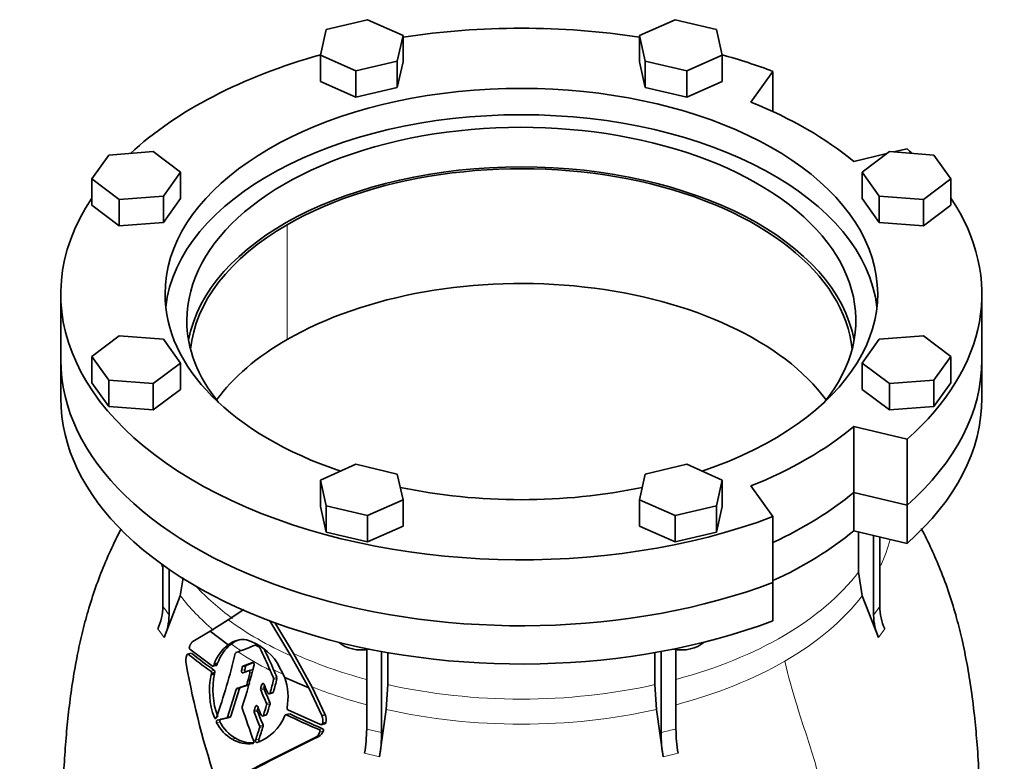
# Model space of a CAD drawing. Header units: millimetres. Extents: x 421 to 1312, y -1923 to 1668.
# Tile 10 of 24: x 1008 to 1312, y -735 to -505. Entities that reach past the tile are written whole.
import ezdxf

# ---------------------------------------------------------------- set-up
doc = ezdxf.new("R2010")
doc.units = ezdxf.units.MM
doc.layers.add('VSI344-454_FLANG', color=7, linetype='Continuous')
doc.layers.add('VSI344-454_TESTA', color=7, linetype='Continuous')

# ---------------------------------------------------------------- blocks, each defined once
blk = doc.blocks.new('SE4')
at = {"layer": 'VSI344-454_FLANG', "color": 7, "linetype": 'Continuous', "lineweight": 35}
for p, q in [((1115.45, -505.34), (1102.65, -508.41)), ((1126.45, -510.21), (1115.45, -505.34)), ((1210.57, -505.34), (1199.58, -510.21)), ((1223.37, -508.41), (1210.57, -505.34)), ((1102.65, -508.41), (1100.84, -516.34)), ((1225.18, -516.34), (1223.37, -508.41)), ((1124.64, -518.15), (1126.45, -510.21)), ((1126.45, -510.21), (1126.45, -518.38)), ((1199.58, -510.21), (1199.58, -518.38)), ((1199.58, -510.21), (1201.38, -518.15)), ((1100.84, -516.34), (1100.84, -524.5)), ((1100.84, -516.34), (1111.84, -521.21)), ((1214.19, -521.21), (1225.18, -516.34)), ((1225.18, -516.34), (1225.18, -524.5)), ((1111.84, -521.21), (1124.64, -518.15)), ((1124.64, -518.15), (1124.64, -526.31)), ((1124.64, -526.31), (1126.45, -518.38)), ((1199.58, -518.38), (1201.38, -526.31)), ((1201.38, -518.15), (1201.38, -526.31)), ((1201.38, -518.15), (1214.19, -521.21)), ((1111.84, -521.21), (1111.84, -529.37)), ((1214.19, -521.21), (1214.19, -529.37)), ((1234.05, -530.87), (1240.88, -521.35)), ((1240.88, -521.35), (1240.88, -533.79)), ((1100.84, -524.5), (1111.84, -529.37)), ((1111.84, -529.37), (1124.64, -526.31)), ((1201.38, -526.31), (1214.19, -529.37)), ((1214.19, -529.37), (1225.18, -524.5)), ((1282.36, -545.29), (1278.19, -546.29)), ((1035.4, -547.24), (1030.09, -554.63)), ((1049.13, -546.19), (1035.4, -547.24)), ((1057.57, -552.54), (1049.13, -546.19)), ((1276.09, -546.79), (1265.87, -549.24)), ((1276.89, -546.19), (1268.45, -552.54)), ((1290.63, -547.24), (1276.89, -546.19)), ((1295.93, -554.63), (1290.63, -547.24)), ((1052.27, -559.93), (1057.57, -552.54)), ((1057.57, -552.54), (1057.57, -560.7)), ((1268.45, -552.54), (1268.45, -560.7)), ((1268.45, -552.54), (1273.76, -559.93)), ((1030.09, -554.63), (1030.09, -562.79)), ((1030.09, -554.63), (1038.53, -560.97)), ((1287.49, -560.97), (1295.93, -554.63)), ((1295.93, -554.63), (1295.93, -562.79)), ((1038.53, -560.97), (1052.27, -559.93)), ((1052.27, -559.93), (1052.27, -568.09)), ((1273.76, -559.93), (1273.76, -568.09)), ((1273.76, -559.93), (1287.49, -560.97)), ((1030.09, -562.79), (1038.53, -569.14)), ((1038.53, -560.97), (1038.53, -569.14)), ((1052.27, -568.09), (1057.57, -560.7)), ((1268.45, -560.7), (1273.76, -568.09)), ((1287.49, -560.97), (1287.49, -569.14)), ((1287.49, -569.14), (1295.93, -562.79)), ((1038.53, -569.14), (1052.27, -568.09)), ((1273.76, -568.09), (1287.49, -569.14)), ((1020.51, -590.25), (1020.51, -610.66)), ((1305.51, -610.66), (1305.51, -590.25)), ((1038.53, -603.19), (1030.09, -609.54)), ((1052.27, -604.24), (1038.53, -603.19)), ((1287.49, -603.19), (1273.76, -604.24)), ((1295.93, -609.54), (1287.49, -603.19)), ((1057.57, -611.63), (1052.27, -604.24)), ((1273.76, -604.24), (1268.45, -611.63)), ((1030.09, -609.54), (1030.09, -617.71)), ((1030.09, -609.54), (1035.4, -616.93)), ((1049.13, -617.98), (1057.57, -611.63)), ((1057.57, -611.63), (1057.57, -619.79)), ((1268.45, -611.63), (1268.45, -619.79)), ((1268.45, -611.63), (1276.89, -617.98)), ((1290.63, -616.93), (1295.93, -609.54)), ((1295.93, -609.54), (1295.93, -617.71)), ((1030.09, -617.71), (1035.4, -625.1)), ((1035.4, -616.93), (1035.4, -625.1)), ((1035.4, -616.93), (1049.13, -617.98)), ((1049.13, -617.98), (1049.13, -626.14)), ((1276.89, -617.98), (1290.63, -616.93)), ((1276.89, -617.98), (1276.89, -626.14)), ((1290.63, -616.93), (1290.63, -625.1)), ((1290.63, -625.1), (1295.93, -617.71)), ((1049.13, -626.14), (1057.57, -619.79)), ((1268.45, -619.79), (1276.89, -626.14)), ((1035.4, -625.1), (1049.13, -626.14)), ((1276.89, -626.14), (1290.63, -625.1)), ((1265.87, -631.26), (1282.36, -635.2)), ((1265.87, -651.67), (1265.87, -631.26)), ((1282.36, -635.2), (1282.36, -655.62)), ((1111.84, -642.96), (1100.84, -647.83)), ((1124.64, -646.02), (1111.84, -642.96)), ((1214.19, -642.96), (1201.38, -646.02)), ((1225.18, -647.83), (1214.19, -642.96)), ((1100.84, -647.83), (1100.84, -656)), ((1100.84, -647.83), (1102.65, -655.76)), ((1126.45, -653.95), (1124.64, -646.02)), ((1201.38, -646.02), (1199.58, -653.95)), ((1223.37, -655.76), (1225.18, -647.83)), ((1225.18, -647.83), (1225.18, -656)), ((1240.88, -659.15), (1234.05, -649.63)), ((1265.87, -651.67), (1282.36, -655.62)), ((1115.45, -658.82), (1126.45, -653.95)), ((1126.45, -653.95), (1126.45, -662.12)), ((1199.58, -653.95), (1199.58, -662.12)), ((1199.58, -653.95), (1210.57, -658.82)), ((1100.84, -656), (1102.65, -663.93)), ((1102.65, -655.76), (1102.65, -663.93)), ((1102.65, -655.76), (1115.45, -658.82)), ((1210.57, -658.82), (1223.37, -655.76)), ((1223.37, -655.76), (1223.37, -663.93)), ((1223.37, -663.93), (1225.18, -656)), ((1115.45, -658.82), (1115.45, -666.99)), ((1210.57, -658.82), (1210.57, -666.99)), ((1240.88, -659.15), (1240.88, -679.57)), ((1102.65, -663.93), (1115.45, -666.99)), ((1115.45, -666.99), (1126.45, -662.12)), ((1199.58, -662.12), (1210.57, -666.99)), ((1210.57, -666.99), (1223.37, -663.93))]:
    blk.add_line(p, q, dxfattribs=at)
for centre, major_axis, start_param, end_param in [((1163.01, -590.25), (142.5, 0), 1.311301, 1.830292), ((1163.01, -590.25), (142.5, 0), 2.022017, 2.584178), ((1163.01, -590.25), (142.5, 0), 0.992709, 1.119576), ((1163.01, -590.25), (-110.25, 0), 2.103318, 6.283185), ((1163.01, -590.25), (125, 0), 0.604412, 0.966385), ((1163.01, -598.41), (110.25, 0), 0.064181, 3.077412), ((1163.01, -598.41), (-103.5, 0), 2.703137, 6.283185), ((1163.01, -590.25), (-142.5, 0), 3.699007, 3.71968), ((1163.01, -610.66), (103.5, 0), 0.102659, 3.038933), ((1163.01, -590.25), (142.5, 0), 2.772791, 5.290477), ((1163.01, -590.25), (-142.5, 0), 2.563505, 3.510394), ((1163.01, -590.25), (-110.25, 0), 0, 1.038274), ((1163.01, -598.41), (-103.5, 0), 0, 0.438456), ((1163.01, -610.66), (142.5, 0), 3.141593, 5.290477), ((1163.01, -610.66), (-142.5, 0), 2.563505, 3.141593), ((1163.01, -590.25), (125, 0), 5.316801, 5.678774), ((1163.01, -590.25), (-110.25, 0), 1.224323, 1.91727), ((1163.01, -610.66), (125, 0), 5.384862, 5.678774)]:
    blk.add_ellipse(centre, major_axis=major_axis, ratio=0.57735, start_param=start_param, end_param=end_param, dxfattribs=at)
at = {"layer": 'VSI344-454_TESTA', "color": 4, "linetype": 'Continuous', "lineweight": 9}
for p, q in [((1090.53, -604.33), (1090.53, -568.82)), ((1272, -689.6), (1273.91, -686.94)), ((1050.55, -693.89), (1052.46, -696.56)), ((1273.56, -696.56), (1275.47, -693.89)), ((1059.95, -701.74), (1061.02, -701.46)), ((1066.96, -707), (1068, -706.72)), ((1077.44, -706.49), (1076.41, -706.76)), ((1077.71, -705.47), (1076.68, -705.74)), ((1079.03, -707.56), (1079.68, -707.39)), ((1086.33, -709.16), (1087.36, -708.89)), ((1086.36, -709.54), (1087.39, -709.27)), ((1075.78, -712.37), (1074.75, -712.65)), ((1077.82, -711.41), (1078.85, -711.13)), ((1078.06, -711.12), (1079.09, -710.85)), ((1083.4, -712.1), (1082.37, -712.38)), ((1083.43, -712.51), (1082.4, -712.79)), ((1083.31, -710.94), (1082.71, -711.1)), ((1085.28, -713.67), (1086.31, -713.4)), ((1081.38, -718.95), (1080.34, -719.23)), ((1081.39, -717.77), (1080.74, -717.95)), ((1084.19, -716.98), (1085.22, -716.7)), ((1084.21, -717.39), (1085.25, -717.12)), ((1069.08, -721.08), (1068.04, -721.35)), ((1072.07, -721.21), (1073.11, -720.94)), ((1081.39, -719.36), (1080.36, -719.64)), ((1083.25, -720.56), (1084.29, -720.29)), ((1090.34, -720.49), (1091.38, -720.21)), ((1069.78, -722.66), (1068.74, -722.93)), ((1082.04, -723.92), (1083.09, -723.64)), ((1082.06, -724.33), (1083.1, -724.06)), ((1100.42, -725.07), (1101.48, -724.78)), ((1115.16, -724.9), (1119.78, -726)), ((1074.61, -727.76), (1073.58, -728.04)), ((1081.81, -728.06), (1080.77, -728.34)), ((1100.69, -725.76), (1101.76, -725.47)), ((1114.51, -732.38), (1119.13, -733.49)), ((1206.89, -733.49), (1211.51, -732.38))]:
    blk.add_line(p, q, dxfattribs=at)
at = {"layer": 'VSI344-454_TESTA', "color": 7, "linetype": 'Continuous', "lineweight": 35}
for p, q in [((1020.51, -610.66), (1020.51, -622.5)), ((1305.51, -622.5), (1305.51, -610.66)), ((1282.36, -655.62), (1265.87, -651.67)), ((1265.87, -651.67), (1265.87, -663.51)), ((1282.36, -655.62), (1282.36, -667.46)), ((1282.36, -667.46), (1265.87, -663.51)), ((1267.35, -663.87), (1267.35, -676.31)), ((1272, -664.98), (1272, -689.6)), ((1273.91, -665.44), (1273.91, -686.94)), ((1052.11, -674.01), (1052.11, -686.94)), ((1054.03, -675.47), (1054.03, -689.6)), ((1267.35, -676.31), (1268.52, -683.63)), ((1057.5, -683.63), (1058.39, -678.08)), ((1240.88, -691.4), (1240.88, -679.57)), ((1057.5, -683.63), (1052.46, -696.56)), ((1273.56, -696.56), (1268.52, -683.63)), ((1072.3, -691.08), (1077.16, -687.9)), ((1066.77, -694.58), (1072.3, -691.08)), ((1085.2, -691.38), (1091.73, -702.27)), ((1061.41, -697.75), (1066.77, -694.58)), ((1066.77, -694.59), (1072.26, -698.84)), ((1092.5, -701.52), (1086.73, -691.88)), ((1067.43, -705.42), (1060.46, -700.18)), ((1115.16, -700.24), (1115.16, -724.9)), ((1210.86, -700.24), (1210.86, -724.9)), ((1060.86, -701.41), (1059.66, -701.73)), ((1074.72, -701.25), (1075.4, -700.99)), ((1091.73, -702.27), (1097.23, -712.13)), ((1098.3, -711.9), (1092.5, -701.52)), ((1119.78, -700.81), (1119.78, -726)), ((1121.71, -701.24), (1121.71, -711.14)), ((1204.32, -701.24), (1204.32, -711.14)), ((1206.24, -700.78), (1206.24, -726)), ((1067.57, -705.48), (1068.79, -705.15)), ((1068, -704.79), (1067.86, -705.2)), ((1067.86, -705.2), (1068.9, -704.92)), ((1069.04, -704.52), (1068, -704.79)), ((1068.9, -704.92), (1069.04, -704.52)), ((1079.8, -704.29), (1076.89, -705.47)), ((1077.92, -705.19), (1076.89, -705.47)), ((1077.92, -705.19), (1079.91, -704.39)), ((1079.66, -706.57), (1078.42, -706.9)), ((1089.84, -708.97), (1087.5, -704.36)), ((1067.13, -707.65), (1067.03, -708.09)), ((1068.07, -707.81), (1067.03, -708.09)), ((1067.14, -707.65), (1068.18, -707.37)), ((1068.07, -707.81), (1068.18, -707.37)), ((1076.87, -707.46), (1078.55, -706.87)), ((1089.84, -708.97), (1097.23, -712.13)), ((1074.75, -712.65), (1072.07, -721.21)), ((1073.11, -720.94), (1075.78, -712.37)), ((1076.02, -712.09), (1074.99, -712.37)), ((1097.23, -712.13), (1101.3, -720.75)), ((1102.36, -720.47), (1098.3, -711.9)), ((1121.22, -718.85), (1121.71, -711.14)), ((1204.32, -711.14), (1204.8, -718.85)), ((1084.97, -713.98), (1086.17, -713.66)), ((1100.9, -723.49), (1090.8, -718.92)), ((1121.22, -718.85), (1119.13, -733.49)), ((1206.89, -733.49), (1204.8, -718.85)), ((1071.8, -721.51), (1072.91, -721.21)), ((1082.92, -720.87), (1084.14, -720.54)), ((1091.19, -720.16), (1089.96, -720.49)), ((1102.36, -720.47), (1101.3, -720.75)), ((1101.07, -723.54), (1102.43, -723.17)), ((1101.48, -723.16), (1102.54, -722.87)), ((1100.32, -727.22), (1099.25, -727.51))]:
    blk.add_line(p, q, dxfattribs=at)
for centre, radius, start, end in [((1034.9, -686.72), 17.21, 335.3744, 359.2724), ((1291.15, -686.71), 17.24, 180.7403, 204.6067), ((1036.81, -689.39), 17.21, 335.3744, 359.2724), ((1289.24, -689.38), 17.24, 180.7408, 204.6061), ((1076.9, -704.56), 7.37, 81.4264, 129.0307), ((1077.93, -704.28), 7.37, 103.9874, 129.3601), ((1072.32, -714.81), 18.43, 34.5428, 72.0547), ((1079.91, -708.81), 12.57, 127.5075, 161.3724), ((1080.97, -708.53), 12.59, 127.7727, 161.3858), ((867.59, -161.55), 578.08, 291.06821, 291.6291), ((1080.75, -699.18), 0.266, 56.1385, 108.2566), ((1157.75, -566.67), 153, 239.8471, 240.2436), ((1081.48, -700.04), 0.648, 25.8257, 58.0845), ((988.08, -747.8), 105.54, 22.8825, 27.0751), ((981.95, -750.67), 113.36, 22.9119, 26.5091), ((1064.05, -703.74), 4.84, 158.6835, 191.8244), ((1135.46, -608.48), 120, 231.0052, 235.1881), ((1135.41, -610.01), 117.89, 230.8709, 235.1227), ((837.27, -642.46), 244.49, 341.1823, 346.0206), ((1074.88, -701.58), 0.363, 115.5886, 171.1568), ((1315.87, -658.64), 260.67, 190.1859, 198.7419), ((937.05, -669.98), 144.14, 345.214, 345.6346), ((899.89, -661.51), 185.57, 342.2733, 346.4564), ((1077.06, -705.81), 0.384, 116.0706, 169.0962), ((937.12, -669.57), 145.1, 345.2584, 345.6761), ((1078.08, -705.53), 0.38, 115.8212, 169.4159), ((461.4, -969.75), 677.08, 22.63555, 22.85641), ((415.88, -989.57), 727.78, 22.6856, 22.88634), ((1089.98, -713), 23.47, 167.9169, 200.8533), ((1091.13, -712.71), 23.57, 167.9856, 200.779), ((921.27, -666.67), 162.97, 344.1686, 345.4676), ((944.96, -674.79), 145.61, 344.5122, 346.193), ((945.06, -674.38), 146.55, 344.5598, 346.2291), ((1085.76, -709.4), 0.618, 347.0743, 23.0586), ((1086.79, -709.13), 0.619, 347.1564, 23.0692), ((1072.17, -714.97), 18.66, 349.6624, 18.7848), ((1075.15, -712.74), 0.408, 112.7705, 166.6726), ((1076.18, -712.46), 0.402, 112.3972, 167.1149), ((1077.68, -711.04), 0.394, 292.0707, 347.757), ((1082.98, -712.54), 0.636, 165.1624, 203.0979), ((923.28, -668.3), 165.08, 344.5117, 344.9723), ((2395.29, -153.64), 1427.01, 203.06874, 203.25171), ((1084.01, -712.26), 0.635, 165.1919, 203.1766), ((923.92, -668.05), 165.44, 344.5586, 344.7934), ((2337.8, -176.99), 1363.9, 203.1188, 203.31025), ((1077.27, -718.2), 0.653, 163.0594, 198.5034), ((1503.11, -575.34), 449.82, 198.5463, 199.9303), ((777.92, -625.4), 316.64, 342.7627, 343.0059), ((1081.98, -719.13), 0.632, 163.2177, 201.1929), ((782.71, -626.5), 312.65, 342.7993, 342.93), ((1763.31, -444.7), 734.57, 201.8373, 202.05963), ((816.1, -637.61), 279.73, 342.7488, 343.4274), ((1083.62, -717.22), 0.616, 343.9771, 23.2821), ((819.87, -638.36), 276.82, 342.7852, 343.4707), ((1084.66, -716.95), 0.616, 344.0463, 23.3274), ((1091.07, -718.43), 0.559, 168.8055, 240.963), ((1071.67, -721.12), 0.406, 286.8819, 346.3193), ((1072.71, -720.84), 0.412, 287.3234, 345.899), ((1080.95, -719.41), 0.633, 163.1858, 201.1368), ((1594.22, -519.62), 551.42, 201.2683, 201.7466), ((1076.62, -715.68), 14.13, 289.1626, 339.1885), ((1595.39, -518.85), 551.72, 201.3111, 201.7892), ((1090.18, -720.82), 0.375, 64.237, 161.0362), ((1189.9, -514.73), 228.58, 244.1786, 246.9546), ((1189.83, -516.3), 226.42, 244.2289, 247.0352), ((1097.19, -722.27), 4.38, 348.3424, 20.3138), ((1098.26, -721.99), 4.37, 348.397, 20.4274), ((1079.55, -717.53), 12.08, 206.5435, 240.3769), ((1080.58, -717.26), 12.08, 206.5203, 240.3666), ((-477.3, -224.15), 1637.62, 342.06838, 342.21569), ((-272.93, -289.65), 1423.92, 342.06761, 342.23702), ((1081.47, -724.15), 0.616, 342.6149, 21.6379), ((1082.51, -723.87), 0.616, 342.6486, 21.6754), ((1100.2, -725.56), 0.537, 338.1422, 65.2538), ((1101.07, -723.1), 0.418, 246.3431, 352.2321), ((1101.26, -725.27), 0.537, 338.2223, 65.3883), ((1102.13, -722.82), 0.42, 246.5562, 352.0348), ((1067.04, -724.5), 48.12, 350.5754, 359.5276), ((1258.98, -724.5), 48.12, 180.4724, 189.4246), ((1485.1, -1519.98), 881.42, 115.96048, 118.13059), ((1486.04, -1519.93), 881.58, 115.94686, 118.11883), ((1078.56, -720.09), 9.38, 237.9376, 278.4597), ((1079.59, -719.81), 9.38, 237.927, 273.3992), ((1097.56, -724.64), 3.33, 300.6615, 340.4419), ((1098.64, -724.37), 3.31, 300.4988, 340.5853), ((1071.67, -725.61), 48.11, 350.5746, 359.5285), ((1254.36, -725.61), 48.12, 180.4724, 189.4246)]:
    blk.add_arc(centre, radius, start, end, dxfattribs=at)
at = {"layer": 'VSI344-454_TESTA', "color": 4, "linetype": 'Continuous', "lineweight": 9}
for centre, radius, start, end in [((1009.17, -719.75), 54.05, 33.898, 37.3799), ((1224.33, -791.34), 67.79, 101.4626, 105.478)]:
    blk.add_arc(centre, radius, start, end, dxfattribs=at)
at = {"layer": 'VSI344-454_TESTA', "color": 7, "linetype": 'Continuous', "lineweight": 35}
for centre, major_axis, start_param, end_param in [((1163.01, -610.66), (-102.5, 0), 3.197731, 5.497787), ((1163.01, -610.66), (102.5, 0), 2.356194, 3.085455), ((1163.01, -646.18), (-102.5, 0), 3.543769, 5.497787), ((1163.01, -646.18), (102.5, 0), 2.356194, 2.739416), ((1163.01, -610.66), (142.5, 0), 3.141593, 5.290477), ((1163.01, -610.66), (-142.5, 0), 2.563505, 3.141593), ((1163.01, -622.5), (142.5, 0), 3.141593, 5.290477), ((1163.01, -622.5), (-142.5, 0), 2.563505, 3.141593), ((1163.01, -610.66), (125, 0), 5.384862, 5.678774), ((1163.01, -622.5), (125, 0), 5.384862, 5.678774), ((1113.65, -695.8), (-8, 0), 0.514148, 1.885753), ((1212.38, -695.8), (-8, 0), 1.255839, 2.627445)]:
    blk.add_ellipse(centre, major_axis=major_axis, ratio=0.57735, start_param=start_param, end_param=end_param, dxfattribs=at)
at = {"layer": 'VSI344-454_TESTA', "color": 4, "linetype": 'Continuous', "lineweight": 9}
for centre, major_axis, start_param, end_param in [((1163.01, -656.83), (-115.26, 0), 2.876084, 3.000264), ((1163.01, -656.83), (115.26, 0), 3.398645, 3.417526), ((1163.01, -649.8), (114, 0), 5.145858, 5.868555), ((1163.01, -649.8), (-114, 0), 0.490111, 0.669286), ((1163.01, -656.83), (-115.26, 0), 0.41439, 0.598473), ((1163.01, -656.83), (115.26, 0), 5.497787, 5.868795), ((1163.01, -649.8), (-115.5, 0), 0.667535, 0.905636), ((1163.01, -656.83), (-115.26, 0), 0.678203, 0.720353), ((1163.01, -656.48), (-116.7, 0), 0.721598, 0.842309), ((1163.01, -649.8), (-114, 0), 0.90392, 1.136958), ((1163.01, -656.83), (-115.26, 0), 0.843396, 0.877131), ((1163.01, -656.83), (115.26, 0), 5.140995, 5.497787), ((1163.01, -656.83), (-115.26, 0), 0.974671, 1.142691), ((1163.01, -649.8), (114, 0), 4.341621, 5.083156), ((1163.01, -656.83), (-115.26, 0), 1.199788, 1.941804)]:
    blk.add_ellipse(centre, major_axis=major_axis, ratio=0.57735, start_param=start_param, end_param=end_param, dxfattribs=at)
at = {"layer": 'VSI344-454_TESTA', "color": 7, "linetype": 'Continuous', "lineweight": 35}
for points, knots in [([(1039.2, -662.9), (1038.47, -664.31), (1036.65, -667.95), (1033.93, -674), (1031.21, -681.08), (1028.94, -688.21), (1027.07, -695.26), (1025.53, -702.33), (1024.2, -709.82), (1023.12, -717.65), (1022.27, -725.79), (1021.64, -734.01), (1021.22, -741.89), (1020.98, -749.16), (1020.85, -755.12), (1020.76, -759.73), (1020.68, -763.93), (1020.65, -766.8), (1020.66, -768.21), (1020.66, -768.22)], [0.268791, 0.268791, 0.268791, 0.268791, 0.2994064, 0.3474862, 0.3962155, 0.4453554, 0.4911751, 0.5367529, 0.585889, 0.6400119, 0.6937793, 0.7514987, 0.8111551, 0.8598626, 0.9065194, 0.9430644, 0.9702522, 0.9998582, 1, 1, 1, 1]), ([(1305.36, -768.25), (1305.36, -767.18), (1305.36, -764.87), (1305.29, -761.11), (1305.21, -757.24), (1305.12, -752.31), (1304.96, -746.17), (1304.63, -738.35), (1304.12, -730.23), (1303.34, -721.45), (1302.33, -713.17), (1301.01, -705.01), (1299.49, -697.58), (1297.66, -690.25), (1295.45, -682.95), (1292.84, -675.84), (1289.94, -669.15), (1287.9, -664.98), (1286.82, -662.9), (1286.8, -662.85)], [0, 0, 0, 0, 0.0197175, 0.0499341, 0.078512, 0.1125501, 0.1619145, 0.2122512, 0.2776217, 0.3327138, 0.3923564, 0.4445103, 0.4950819, 0.5398793, 0.5902485, 0.6413228, 0.6856582, 0.7299754, 0.7309332, 0.7309332, 0.7309332, 0.7309332]), ([(1060.33, -699.45), (1060.32, -699.47), (1060.31, -699.51), (1060.3, -699.58), (1060.29, -699.65), (1060.28, -699.72), (1060.29, -699.79), (1060.3, -699.88), (1060.33, -699.99), (1060.38, -700.1), (1060.43, -700.15), (1060.46, -700.18)], [0, 0, 0, 0, 0.084422, 0.165946, 0.246194, 0.32687, 0.409652, 0.496096, 0.666594, 0.830213, 1, 1, 1, 1]), ([(1060.33, -699.45), (1060.36, -699.37), (1060.43, -699.2), (1060.52, -698.97), (1060.62, -698.76), (1060.72, -698.57), (1060.82, -698.37), (1060.95, -698.18), (1061.1, -698), (1061.25, -697.85), (1061.36, -697.78), (1061.41, -697.74)], [0, 0, 0, 0, 0.117532, 0.229212, 0.33436, 0.43261, 0.523843, 0.650327, 0.771212, 0.88734, 1, 1, 1, 1]), ([(1059.95, -701.74), (1059.94, -701.73), (1059.92, -701.71), (1059.88, -701.7), (1059.83, -701.69), (1059.77, -701.69), (1059.71, -701.72), (1059.66, -701.76), (1059.61, -701.82), (1059.56, -701.9), (1059.54, -701.95), (1059.53, -701.98)], [0, 0, 0, 0, 0.08625, 0.171682, 0.257868, 0.382817, 0.507255, 0.630143, 0.752988, 0.876537, 1, 1, 1, 1]), ([(1067.43, -705.42), (1067.44, -705.43), (1067.47, -705.45), (1067.52, -705.47), (1067.58, -705.47), (1067.63, -705.46), (1067.7, -705.43), (1067.79, -705.36), (1067.84, -705.26), (1067.86, -705.2)], [0, 0, 0, 0, 0.103611, 0.203327, 0.301591, 0.400957, 0.503894, 0.751518, 1, 1, 1, 1]), ([(1068, -706.72), (1068.01, -706.73), (1068.04, -706.75), (1068.07, -706.79), (1068.11, -706.84), (1068.15, -706.91), (1068.18, -706.99), (1068.2, -707.09), (1068.2, -707.18), (1068.2, -707.28), (1068.19, -707.34), (1068.18, -707.37)], [0, 0, 0, 0, 0.082749, 0.16522, 0.248732, 0.373164, 0.49838, 0.623857, 0.748892, 0.874795, 1, 1, 1, 1]), ([(1068.9, -704.92), (1068.89, -704.94), (1068.88, -704.98), (1068.86, -705.03), (1068.82, -705.08), (1068.77, -705.13), (1068.72, -705.17), (1068.65, -705.19), (1068.59, -705.19), (1068.53, -705.18), (1068.49, -705.15), (1068.47, -705.14)], [0, 0, 0, 0, 0.083986, 0.167509, 0.251959, 0.376203, 0.500583, 0.624697, 0.748972, 0.874639, 1, 1, 1, 1]), ([(1076.87, -707.46), (1076.84, -707.46), (1076.78, -707.48), (1076.64, -707.44), (1076.48, -707.31), (1076.4, -707.08), (1076.39, -706.9), (1076.4, -706.81), (1076.41, -706.76)], [0, 0, 0, 0, 0.124721, 0.24865, 0.50038, 0.748839, 0.874692, 1, 1, 1, 1]), ([(1077.44, -706.49), (1077.43, -706.53), (1077.42, -706.62), (1077.43, -706.76), (1077.46, -706.9), (1077.52, -707.02), (1077.61, -707.12), (1077.7, -707.18), (1077.8, -707.2), (1077.87, -707.19), (1077.9, -707.18)], [0, 0, 0, 0, 0.12575, 0.251408, 0.377042, 0.502526, 0.627755, 0.752499, 0.8765, 1, 1, 1, 1]), ([(1079.58, -706.6), (1079.6, -706.59), (1079.63, -706.58), (1079.68, -706.58), (1079.73, -706.59), (1079.79, -706.61), (1079.84, -706.63), (1079.86, -706.65)], [0, 0, 0, 0, 0.0629499, 0.1246998, 0.186508, 0.2496293, 0.3551818, 0.3551818, 0.3551818, 0.3551818]), ([(1079.8, -704.29), (1079.81, -704.28), (1079.84, -704.27), (1079.91, -704.27), (1080, -704.28), (1080.1, -704.34), (1080.19, -704.44), (1080.26, -704.56), (1080.3, -704.69), (1080.31, -704.81), (1080.31, -704.9), (1080.3, -704.95), (1080.3, -704.97)], [0, 0, 0, 0, 0.062353, 0.125158, 0.24996, 0.374797, 0.499677, 0.624614, 0.749589, 0.874588, 0.937494, 1, 1, 1, 1]), ([(1067.14, -707.65), (1067.14, -707.63), (1067.15, -707.59), (1067.16, -707.53), (1067.16, -707.45), (1067.15, -707.37), (1067.14, -707.27), (1067.11, -707.19), (1067.06, -707.11), (1067.02, -707.05), (1066.98, -707.02), (1066.96, -707)], [0, 0, 0, 0, 0.083676, 0.167034, 0.251419, 0.376349, 0.501804, 0.626849, 0.751332, 0.876067, 1, 1, 1, 1]), ([(1079.03, -707.56), (1079.03, -707.54), (1079.04, -707.49), (1079.05, -707.4), (1079.04, -707.29), (1079, -707.15), (1078.94, -707.03), (1078.85, -706.94), (1078.76, -706.87), (1078.67, -706.85), (1078.6, -706.86), (1078.57, -706.87), (1078.55, -706.87)], [0, 0, 0, 0, 0.062709, 0.125843, 0.25116, 0.376322, 0.501352, 0.626278, 0.751007, 0.875429, 0.937895, 1, 1, 1, 1]), ([(1082.71, -711.1), (1082.72, -711.08), (1082.73, -711.03), (1082.76, -710.98), (1082.8, -710.93), (1082.85, -710.87), (1082.93, -710.82), (1083.04, -710.79), (1083.15, -710.81), (1083.26, -710.87), (1083.35, -710.96), (1083.39, -711.05), (1083.42, -711.09)], [0, 0, 0, 0, 0.062966, 0.124796, 0.186784, 0.250209, 0.375117, 0.49931, 0.626183, 0.752696, 0.875851, 1, 1, 1, 1]), ([(1084.56, -713.69), (1084.57, -713.71), (1084.59, -713.75), (1084.63, -713.81), (1084.68, -713.86), (1084.74, -713.92), (1084.83, -713.96), (1084.95, -713.98), (1085.06, -713.96), (1085.16, -713.89), (1085.24, -713.8), (1085.27, -713.72), (1085.28, -713.67)], [0, 0, 0, 0, 0.063279, 0.124964, 0.186389, 0.248902, 0.37582, 0.50344, 0.627237, 0.751955, 0.876448, 1, 1, 1, 1]), ([(1086.31, -713.4), (1086.31, -713.42), (1086.29, -713.46), (1086.26, -713.52), (1086.23, -713.57), (1086.17, -713.63), (1086.12, -713.67), (1086.07, -713.68), (1086.07, -713.68)], [0, 0, 0, 0, 0.0635375, 0.125825, 0.1881816, 0.2519239, 0.3777756, 0.4008667, 0.4008667, 0.4008667, 0.4008667]), ([(1080.74, -717.95), (1080.74, -717.92), (1080.76, -717.88), (1080.79, -717.82), (1080.83, -717.77), (1080.89, -717.71), (1080.97, -717.66), (1081.08, -717.64), (1081.2, -717.66), (1081.3, -717.72), (1081.39, -717.81), (1081.43, -717.89), (1081.45, -717.93)], [0, 0, 0, 0, 0.06381, 0.126263, 0.188678, 0.252375, 0.378548, 0.504124, 0.629235, 0.754264, 0.876896, 1, 1, 1, 1]), ([(1068.69, -721.32), (1068.68, -721.34), (1068.67, -721.38), (1068.64, -721.44), (1068.6, -721.49), (1068.55, -721.55), (1068.48, -721.6), (1068.38, -721.62), (1068.27, -721.61), (1068.18, -721.56), (1068.1, -721.47), (1068.06, -721.39), (1068.04, -721.35)], [0, 0, 0, 0, 0.063465, 0.12566, 0.187794, 0.251081, 0.375353, 0.499064, 0.623924, 0.748961, 0.873998, 1, 1, 1, 1]), ([(1070.02, -721.87), (1070, -721.87), (1069.97, -721.88), (1069.93, -721.9), (1069.89, -721.93), (1069.84, -721.98), (1069.79, -722.05), (1069.74, -722.16), (1069.71, -722.29), (1069.71, -722.42), (1069.73, -722.54), (1069.76, -722.62), (1069.78, -722.66)], [0, 0, 0, 0, 0.062334, 0.123832, 0.185517, 0.248399, 0.372092, 0.496332, 0.621791, 0.747303, 0.873743, 1, 1, 1, 1]), ([(1082.52, -720.58), (1082.54, -720.62), (1082.58, -720.7), (1082.7, -720.83), (1082.9, -720.9), (1083.09, -720.82), (1083.2, -720.69), (1083.23, -720.61), (1083.25, -720.56)], [0, 0, 0, 0, 0.123664, 0.246411, 0.497463, 0.746927, 0.873761, 1, 1, 1, 1]), ([(1084.29, -720.29), (1084.27, -720.33), (1084.24, -720.41), (1084.15, -720.51), (1084.08, -720.56), (1084.03, -720.57)], [0, 0, 0, 0, 0.1272432, 0.2546818, 0.3930996, 0.3930996, 0.3930996, 0.3930996]), ([(1068.74, -722.93), (1068.73, -722.92), (1068.71, -722.88), (1068.69, -722.82), (1068.68, -722.76), (1068.67, -722.67), (1068.67, -722.56), (1068.7, -722.44), (1068.75, -722.33), (1068.81, -722.24), (1068.89, -722.17), (1068.95, -722.15), (1068.98, -722.14)], [0, 0, 0, 0, 0.064055, 0.126997, 0.189862, 0.253688, 0.381042, 0.508557, 0.632366, 0.756188, 0.878525, 1, 1, 1, 1]), ([(1081.81, -728.06), (1081.8, -728.09), (1081.79, -728.13), (1081.78, -728.2), (1081.78, -728.27), (1081.79, -728.36), (1081.82, -728.48), (1081.88, -728.59), (1081.97, -728.69), (1082.05, -728.74), (1082.13, -728.76), (1082.18, -728.77), (1082.24, -728.76), (1082.28, -728.75), (1082.3, -728.75)], [0, 0, 0, 0, 0.064346, 0.129033, 0.192681, 0.255857, 0.37953, 0.503319, 0.62553, 0.747962, 0.810155, 0.872929, 0.936645, 1, 1, 1, 1]), ([(1080.23, -728.67), (1080.24, -728.69), (1080.25, -728.72), (1080.26, -728.78), (1080.27, -728.84), (1080.27, -728.92), (1080.26, -729.01), (1080.23, -729.12), (1080.17, -729.21), (1080.11, -729.29), (1080.03, -729.34), (1079.97, -729.36), (1079.94, -729.37)], [0, 0, 0, 0, 0.062493, 0.124501, 0.186876, 0.250458, 0.374582, 0.4995, 0.624366, 0.748976, 0.875076, 1, 1, 1, 1]), ([(1081.25, -729.03), (1081.23, -729.03), (1081.2, -729.04), (1081.12, -729.05), (1081.03, -729.03), (1080.93, -728.96), (1080.84, -728.87), (1080.78, -728.76), (1080.74, -728.62), (1080.74, -728.5), (1080.75, -728.41), (1080.76, -728.36), (1080.77, -728.34)], [0, 0, 0, 0, 0.063173, 0.126669, 0.25139, 0.374624, 0.497229, 0.620048, 0.744161, 0.870712, 0.935536, 1, 1, 1, 1])]:
    blk.add_open_spline(points, degree=3, knots=knots, dxfattribs=at)
at = {"layer": 'VSI344-454_TESTA', "color": 4, "linetype": 'Continuous', "lineweight": 9}
blk.add_open_spline([(1244.51, -703.89), (1245.55, -708.46), (1248.34, -718.11), (1253.48, -733.45), (1257.85, -749.33), (1260.5, -764.35), (1262.07, -778.44), (1262.96, -791.99), (1263.43, -805.23), (1263.57, -816.56), (1263.67, -823.6), (1263.67, -826.33)], degree=3, knots=[0, 0, 0, 0, 0.117079, 0.240569, 0.360617, 0.476421, 0.590288, 0.703407, 0.816259, 0.929029, 1, 1, 1, 1], dxfattribs=at)
at = {"layer": 'VSI344-454_TESTA', "color": 7, "linetype": 'Continuous', "lineweight": 35}
for points in [[(1077.82, -711.41), (1077.5, -711.51), (1076.87, -711.73), (1075.92, -712.05), (1075.3, -712.26), (1074.99, -712.37)], [(1076.02, -712.09), (1076.49, -711.93), (1077.43, -711.61), (1078.38, -711.29), (1078.85, -711.13)], [(1084.56, -713.69), (1084.44, -713.4), (1084.18, -712.83), (1083.8, -711.96), (1083.54, -711.38), (1083.42, -711.09)], [(1071.79, -721.51), (1071.47, -721.58), (1070.84, -721.72), (1069.9, -721.94), (1069.28, -722.08), (1068.98, -722.14)]]:
    blk.add_open_spline(points, degree=3, dxfattribs=at)

msp = doc.modelspace()

# ---------------------------------------------------------------- block references
msp.add_blockref('SE4', (0, 0))

doc.saveas('drawing.dxf')
